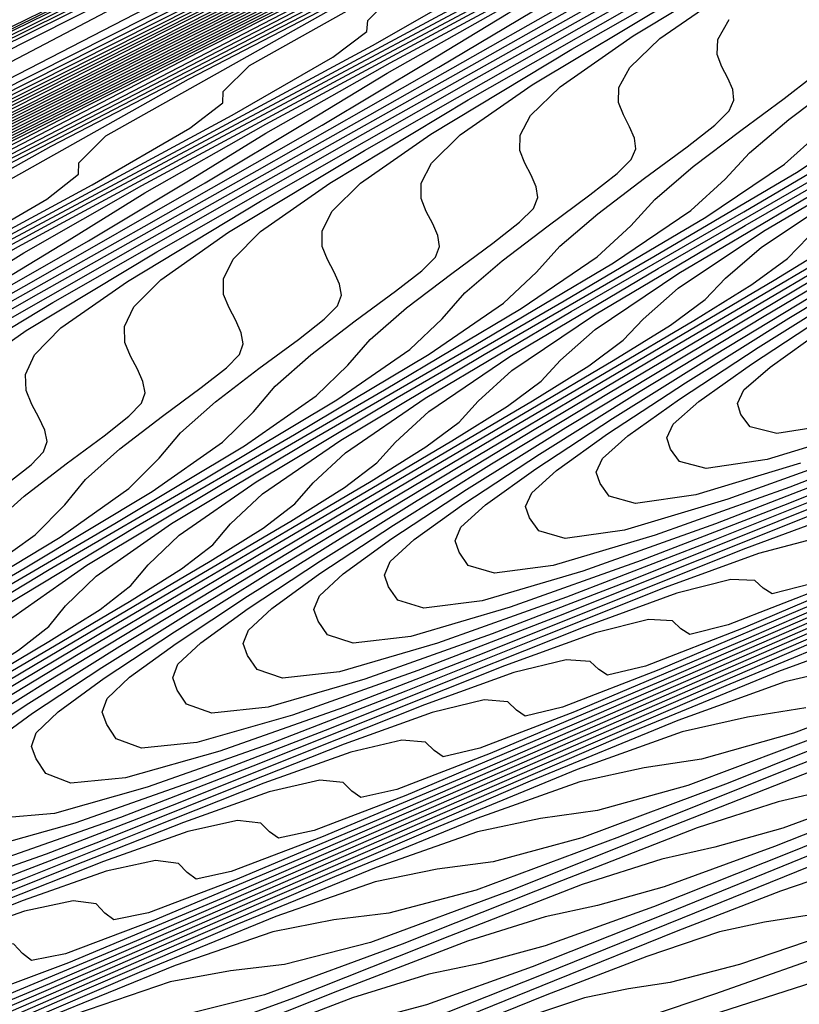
# Model space of a CAD drawing. Extents: x 3249832 to 3255657, y 13789405 to 13793316.
# Tile 211 of 256: x 3254669.86 to 3254676.67, y 13790556.53 to 13790565.13. Entities that reach past the tile are written whole.
import ezdxf

# ---------------------------------------------------------------- set-up
doc = ezdxf.new("R2010")
doc.units = 0
doc.header["$LTSCALE"] = 100
doc.header["$MEASUREMENT"] = 0
for name, color, linetype in [('GRATIO_CON', 10, 'CONTINUOUS'), ('GRATIO_ICON', 7, 'CONTINUOUS'), ('TARGETS_EAST', 7, 'CONTINUOUS')]:
    doc.layers.add(name, color=color, linetype=linetype)

# ---------------------------------------------------------------- blocks, each defined once
blk = doc.blocks.new('Gratio_032316_contours')
at = {"layer": 'GRATIO_CON', "color": 5, "linetype": 'Continuous', "flags": 128}
for points in [[(3254645.4599, 13790553.036), (3254663.069, 13790561.7623), (3254683.7862, 13790571.9554), (3254701.3959, 13790580.5965), (3254711.2365, 13790585.4241), (3254714.8618, 13790587.205), (3254715.3792, 13790587.4629), (3254715.3785, 13790587.4674), (3254715.3782, 13790587.4709), (3254715.379, 13790587.4719), (3254715.9133, 13790587.7279), (3254719.64, 13790589.5343), (3254729.7495, 13790594.4457), (3254747.8375, 13790603.2357), (3254769.1201, 13790613.5531), (3254787.2186, 13790622.2657)], [(3254649.9599, 13790555.2348), (3254666.4373, 13790563.4004), (3254685.823, 13790572.9383), (3254702.301, 13790581.0241), (3254711.5092, 13790585.5415), (3254714.9015, 13790587.208), (3254715.3856, 13790587.4496), (3254715.3848, 13790587.4542), (3254715.3844, 13790587.458), (3254715.3852, 13790587.4591), (3254715.9013, 13790587.7061), (3254719.4996, 13790589.4499), (3254729.2606, 13790594.1916), (3254746.7248, 13790602.6782), (3254767.2733, 13790612.6396), (3254784.7474, 13790621.0516)], [(3254645.8078, 13790553.0477), (3254654.4599, 13790557.4337), (3254669.8056, 13790565.0385), (3254687.8597, 13790573.9222), (3254703.2055, 13790581.4548), (3254711.7805, 13790585.6657), (3254714.9395, 13790587.2206), (3254715.3915, 13790587.4448), (3254715.8892, 13790587.6839), (3254719.3592, 13790589.3654), (3254728.7717, 13790593.9374), (3254745.612, 13790602.1206), (3254765.4264, 13790611.7261), (3254782.2763, 13790619.8376)], [(3254650.9146, 13790555.5543), (3254658.9599, 13790559.6325), (3254673.1739, 13790566.6765), (3254689.8966, 13790574.9051), (3254704.1107, 13790581.8824), (3254712.0533, 13790585.783), (3254714.9794, 13790587.2235), (3254715.3982, 13790587.4313), (3254715.8776, 13790587.6614), (3254719.2191, 13790589.2805), (3254728.2829, 13790593.683), (3254744.4993, 13790601.563), (3254763.5796, 13790610.8126), (3254779.8051, 13790618.6235)], [(3254649.0895, 13790554.2614), (3254654.3182, 13790556.9458), (3254657.5919, 13790558.6919), (3254661.1283, 13790560.5677), (3254667.9599, 13790564.0302), (3254679.9106, 13790569.9526), (3254693.9704, 13790576.8709), (3254705.921, 13790582.737), (3254712.5988, 13790586.0165), (3254715.0585, 13790587.2285), (3254715.4093, 13790587.4057), (3254715.4091, 13790587.4086), (3254715.4097, 13790587.4091), (3254715.4114, 13790587.4072), (3254715.8544, 13790587.617), (3254718.939, 13790589.1106), (3254727.3053, 13790593.1741), (3254742.2739, 13790600.4477), (3254759.8859, 13790608.9855), (3254774.8628, 13790616.1954)], [(3254652.9316, 13790556.1611), (3254659.0279, 13790559.2737), (3254662.7531, 13790561.2358), (3254666.2352, 13790563.0744), (3254672.4599, 13790566.2291), (3254683.2789, 13790571.5906), (3254696.0073, 13790577.8537), (3254706.8262, 13790583.1644), (3254712.8717, 13790586.1333), (3254715.0984, 13790587.2306), (3254715.416, 13790587.3911), (3254715.416, 13790587.3939), (3254715.4167, 13790587.3946), (3254715.4184, 13790587.393), (3254715.843, 13790587.5942), (3254718.799, 13790589.0255), (3254726.8166, 13790592.9197), (3254741.1612, 13790599.8901), (3254758.039, 13790608.072), (3254772.3917, 13790614.9813)], [(3254648.5889, 13790553.912), (3254656.7738, 13790558.0608), (3254663.7375, 13790561.6017), (3254667.9142, 13790563.7796), (3254671.342, 13790565.581), (3254676.9599, 13790568.4279), (3254686.6472, 13790573.2286), (3254698.0442, 13790578.8366), (3254707.7315, 13790583.5918), (3254713.1445, 13790586.2502), (3254715.1383, 13790587.2327), (3254715.4228, 13790587.3765), (3254715.4229, 13790587.3793), (3254715.4236, 13790587.3802), (3254715.4253, 13790587.3788), (3254715.8315, 13790587.5713), (3254718.659, 13790588.9404), (3254726.3278, 13790592.6653), (3254740.0485, 13790599.3324), (3254756.1922, 13790607.1585), (3254769.9205, 13790613.7673), (3254777.6832, 13790617.4194)], [(3254651.4104, 13790555.3035), (3254660.616, 13790559.9605), (3254668.4472, 13790563.9297), (3254673.0754, 13790566.3235), (3254676.4489, 13790568.0877), (3254681.4599, 13790570.6267), (3254690.0155, 13790574.8666), (3254700.0811, 13790579.8195), (3254708.6367, 13790584.0191), (3254713.4173, 13790586.367), (3254715.1783, 13790587.2348), (3254715.4296, 13790587.362), (3254715.4297, 13790587.3647), (3254715.4306, 13790587.3657), (3254715.4323, 13790587.3646), (3254715.8201, 13790587.5485), (3254718.5189, 13790588.8554), (3254725.8391, 13790592.4108), (3254738.9357, 13790598.7748), (3254754.3453, 13790606.2449), (3254767.4494, 13790612.5532), (3254774.8722, 13790616.0455)], [(3254647.5106, 13790553.2224), (3254657.0534, 13790558.0863), (3254668.3003, 13790563.7598), (3254677.8665, 13790568.5857), (3254683.3978, 13790571.4112), (3254686.6626, 13790573.101), (3254690.46, 13790575.0244), (3254696.7522, 13790578.1426), (3254704.1549, 13790581.7852), (3254710.4471, 13790584.8739), (3254713.963, 13790586.6006), (3254715.2582, 13790587.2389), (3254715.4431, 13790587.3328), (3254715.4435, 13790587.3354), (3254715.4445, 13790587.3367), (3254715.4462, 13790587.3361), (3254715.7971, 13790587.5028), (3254718.2389, 13790588.6852), (3254724.8615, 13790591.9019), (3254736.7103, 13790597.6595), (3254750.6516, 13790604.4179), (3254762.5071, 13790610.1251), (3254769.2501, 13790613.2977), (3254772.4608, 13790614.7267)], [(3254649.4643, 13790554.1811), (3254659.8749, 13790559.4778), (3254672.1424, 13790565.6595), (3254682.5761, 13790570.9137), (3254688.559, 13790573.955), (3254691.7695, 13790575.6077), (3254694.96, 13790577.2233)], [(3254651.4179, 13790555.1398), (3254662.6964, 13790560.8692), (3254675.9846, 13790567.5592), (3254687.2858, 13790573.2417), (3254693.7202, 13790576.4989)], [(3254646.6144, 13790552.5691), (3254653.3716, 13790556.0986), (3254665.5179, 13790562.2606), (3254679.8268, 13790569.4589), (3254691.9954, 13790575.5697), (3254698.8813, 13790579.0427)], [(3254649.5507, 13790554.0056), (3254657.2788, 13790558.016), (3254671.1608, 13790565.0435), (3254687.5111, 13790573.2582), (3254701.4147, 13790580.2257)], [(3254650.9017, 13790554.6653), (3254658.8371, 13790558.7771), (3254673.0892, 13790565.9887), (3254689.8746, 13790574.4203), (3254704.1484, 13790581.5711), (3254712.1263, 13790585.5666), (3254715.0665, 13790587.04), (3254715.4881, 13790587.251), (3254715.7284, 13790587.3657), (3254717.3988, 13790588.1749), (3254721.929, 13790590.3752), (3254730.0341, 13790594.3137), (3254739.5705, 13790598.9367), (3254747.6802, 13790602.8407), (3254752.3838, 13790605.0543), (3254755.2179, 13790606.3353), (3254758.5977, 13790607.8737), (3254764.2556, 13790610.5253), (3254771.1907, 13790613.8082)], [(3254652.1037, 13790555.2502), (3254659.8925, 13790559.2859), (3254673.8812, 13790566.3638), (3254690.3563, 13790574.639), (3254704.3657, 13790581.6567), (3254712.195, 13790585.5772), (3254715.0794, 13790587.0229), (3254715.4916, 13790587.2315), (3254715.4923, 13790587.2341), (3254715.4936, 13790587.2363), (3254715.4952, 13790587.2371), (3254715.717, 13790587.343), (3254717.2588, 13790588.0898), (3254721.4402, 13790590.1208), (3254728.9214, 13790593.7561), (3254737.7237, 13790598.0232), (3254745.2091, 13790601.6266), (3254749.5728, 13790603.6804), (3254752.344, 13790604.9367), (3254755.8855, 13790606.5574), (3254761.8691, 13790609.3671), (3254769.2041, 13790612.8413), (3254776.1088, 13790616.118)], [(3254650.5295, 13790554.2765), (3254653.3056, 13790555.8352), (3254660.9478, 13790559.7949), (3254674.6731, 13790566.7396), (3254690.838, 13790574.8591), (3254704.5835, 13790581.7451), (3254712.2651, 13790585.5926), (3254715.0949, 13790587.012), (3254715.4992, 13790587.2173), (3254715.4997, 13790587.2202), (3254715.5008, 13790587.2224), (3254715.5022, 13790587.2231), (3254715.7056, 13790587.3202), (3254717.1188, 13790588.0047), (3254720.9515, 13790589.8664), (3254727.8087, 13790593.1984), (3254735.8769, 13790597.1097), (3254742.7379, 13790600.4126), (3254746.7617, 13790602.3065), (3254749.4702, 13790603.5381), (3254753.1732, 13790605.2411), (3254759.4825, 13790608.2089), (3254767.2174, 13790611.8744), (3254774.4989, 13790615.3301)], [(3254653.0399, 13790555.5064), (3254655.7096, 13790557.0052), (3254663.0585, 13790560.8129), (3254676.257, 13790567.4911), (3254691.8012, 13790575.2992), (3254705.0188, 13790581.9215), (3254712.405, 13790585.6223), (3254715.1255, 13790586.9884), (3254715.5137, 13790587.187), (3254715.5139, 13790587.1907), (3254715.5149, 13790587.1935), (3254715.5162, 13790587.1948), (3254715.6827, 13790587.2745), (3254716.8387, 13790587.8346), (3254719.9739, 13790589.3575), (3254725.5832, 13790592.0832), (3254732.1832, 13790595.2826), (3254737.7956, 13790597.9844), (3254741.1396, 13790599.5586), (3254743.7225, 13790600.741), (3254747.7487, 13790602.6085), (3254754.7095, 13790605.8925), (3254763.2441, 13790609.9406), (3254771.2789, 13790613.7544)], [(3254652.4149, 13790554.6496), (3254653.3587, 13790555.1809), (3254653.8585, 13790555.5089), (3254654.0037, 13790555.6845), (3254653.9725, 13790555.8008), (3254654.2952, 13790556.1213), (3254656.9115, 13790557.5902), (3254664.1138, 13790561.322), (3254677.0489, 13790567.8669), (3254692.2829, 13790575.5193), (3254705.2366, 13790582.0098)], [(3254652.4183, 13790554.5925), (3254653.5945, 13790555.2348), (3254654.5826, 13790555.7885), (3254655.1076, 13790556.1285), (3254655.263, 13790556.3073), (3254655.2343, 13790556.4222), (3254655.5504, 13790556.7362), (3254658.1135, 13790558.1752), (3254665.1691, 13790561.831), (3254677.8408, 13790568.2426), (3254692.7645, 13790575.7394)], [(3254652.5047, 13790554.5678), (3254653.546, 13790555.1511), (3254654.774, 13790555.82), (3254655.8065, 13790556.3962), (3254656.3568, 13790556.748), (3254656.5224, 13790556.9301), (3254656.4962, 13790557.0437), (3254656.8057, 13790557.3511), (3254659.3155, 13790558.7603), (3254666.2244, 13790562.34), (3254678.6327, 13790568.6184), (3254693.2462, 13790575.9595)], [(3254652.2242, 13790554.0767), (3254653.1154, 13790554.6054), (3254653.6313, 13790554.9527), (3254654.0278, 13790555.2392), (3254654.6721, 13790555.6399), (3254655.8015, 13790556.2681), (3254657.1332, 13790556.9903), (3254658.2542, 13790557.6115), (3254658.8552, 13790557.9872), (3254659.041, 13790558.1758), (3254659.0198, 13790558.2866), (3254659.3161, 13790558.581), (3254661.7194, 13790559.9303), (3254668.335, 13790563.358), (3254680.2165, 13790569.3699), (3254694.2095, 13790576.3997)], [(3254652.0931, 13790553.9273), (3254653.2097, 13790554.5634), (3254654.1357, 13790555.1108), (3254654.6726, 13790555.4686), (3254655.0856, 13790555.7627), (3254655.7557, 13790556.176), (3254656.9292, 13790556.8266), (3254658.3127, 13790557.5755), (3254659.4781, 13790558.2191), (3254660.1044, 13790558.6067), (3254660.3003, 13790558.7986), (3254660.2816, 13790558.908), (3254660.5714, 13790559.1959), (3254662.9213, 13790560.5153), (3254669.3903, 13790563.8671), (3254681.0084, 13790569.7457), (3254694.6911, 13790576.6198)], [(3254653.037, 13790554.391), (3254654.1951, 13790555.0501), (3254655.156, 13790555.6162), (3254655.7139, 13790555.9845), (3254656.1434, 13790556.2863), (3254656.8394, 13790556.7121), (3254658.057, 13790557.3852), (3254659.4923, 13790558.1607), (3254660.7019, 13790558.8268), (3254661.3536, 13790559.2263), (3254661.5596, 13790559.4215), (3254661.5434, 13790559.5295), (3254661.8266, 13790559.8108), (3254664.1233, 13790561.1003), (3254670.4456, 13790564.3761), (3254681.8003, 13790570.1215), (3254695.1728, 13790576.8399)], [(3254652.9145, 13790554.2455), (3254653.9808, 13790554.8547), (3254655.1805, 13790555.5368), (3254656.1763, 13790556.1216), (3254656.7552, 13790556.5004), (3254657.2012, 13790556.8098), (3254657.9231, 13790557.2481), (3254659.1847, 13790557.9437), (3254660.6718, 13790558.7459), (3254661.9258, 13790559.4344), (3254662.6028, 13790559.8458), (3254662.8189, 13790560.0443), (3254662.8052, 13790560.1509), (3254663.0819, 13790560.4257), (3254665.3253, 13790561.6853), (3254671.5009, 13790564.8851), (3254682.5923, 13790570.4972), (3254695.6546, 13790577.0593)], [(3254665.5923, 13790561.6556), (3254667.7292, 13790562.8553), (3254673.6115, 13790565.9031), (3254684.1761, 13790571.2487), (3254696.618, 13790577.4994)], [(3254665.5974, 13790561.2573), (3254666.3503, 13790561.7045), (3254666.5968, 13790561.9128), (3254666.5906, 13790562.0152), (3254666.8476, 13790562.2705), (3254668.9312, 13790563.4403), (3254674.6669, 13790566.4122), (3254684.968, 13790571.6245), (3254697.0997, 13790577.7194)], [(3254665.3901, 13790561.0866), (3254666.8212, 13790561.865), (3254667.5995, 13790562.3241), (3254667.8561, 13790562.5357), (3254667.8524, 13790562.6367), (3254668.1028, 13790562.8854), (3254670.1331, 13790564.0253), (3254675.7222, 13790566.9212), (3254685.7599, 13790572.0002), (3254697.5813, 13790577.9395)], [(3254664.8234, 13790560.7363), (3254666.5696, 13790561.6718), (3254668.0451, 13790562.4726), (3254668.8487, 13790562.9436), (3254669.1154, 13790563.1585), (3254669.1143, 13790563.2581), (3254669.3581, 13790563.5003), (3254671.3351, 13790564.6103), (3254676.7775, 13790567.4302), (3254686.5518, 13790572.376), (3254698.063, 13790578.1595)], [(3254665.5089, 13790561.0006), (3254667.0789, 13790561.8533), (3254668.9287, 13790562.8422), (3254670.4928, 13790563.6879), (3254671.3471, 13790564.1828), (3254671.634, 13790564.4042), (3254671.6379, 13790564.501), (3254671.8685, 13790564.7302), (3254673.739, 13790565.7804), (3254678.8881, 13790568.4483), (3254688.1357, 13790573.1275), (3254699.0263, 13790578.5996)], [(3254676.7873, 13790556.7203), (3254675.8191, 13790556.4097), (3254674.6924, 13790556.0146), (3254673.7272, 13790555.6906), (3254673.148, 13790555.5467), (3254672.7993, 13790555.5038), (3254672.4306, 13790555.4359), (3254671.8419, 13790555.2437), (3254671.035, 13790554.9344), (3254670.0623, 13790554.5421), (3254668.9951, 13790554.1093), (3254667.9804, 13790553.7127), (3254667.1843, 13790553.4378), (3254666.6977, 13790553.3303), (3254666.3123, 13790553.2777), (3254665.7448, 13790553.1281)], [(3254665.6638, 13790560.9982), (3254666.5925, 13790561.5367), (3254668.2066, 13790562.4118), (3254670.1083, 13790563.4273), (3254671.7167, 13790564.2956), (3254672.5962, 13790564.8023), (3254672.8933, 13790565.027), (3254672.8997, 13790565.1225), (3254673.1238, 13790565.3451), (3254674.941, 13790566.3654), (3254679.9434, 13790568.9573), (3254688.9276, 13790573.5033), (3254699.508, 13790578.8196)], [(3254677.0861, 13790557.0276), (3254675.9291, 13790556.6196), (3254674.9381, 13790556.2846), (3254674.3447, 13790556.1332), (3254673.9886, 13790556.085), (3254673.6116, 13790556.0118), (3254673.0076, 13790555.8122), (3254672.1787, 13790555.4936), (3254671.179, 13790555.0903), (3254670.0822, 13790554.6454), (3254669.0397, 13790554.2371), (3254668.2224, 13790553.9525), (3254667.7239, 13790553.8383), (3254667.3297, 13790553.7799), (3254666.748, 13790553.6224), (3254665.7879, 13790553.2663)], [(3254666.1266, 13790561.1436), (3254666.7216, 13790561.5217), (3254667.6762, 13790562.0727), (3254669.3343, 13790562.9704), (3254671.2879, 13790564.0125), (3254672.9405, 13790564.9032), (3254673.8454, 13790565.4219), (3254674.1526, 13790565.6498), (3254674.1615, 13790565.7439), (3254674.379, 13790565.96), (3254676.143, 13790566.9504), (3254680.9987, 13790569.4663), (3254689.7195, 13790573.8791), (3254699.9897, 13790579.0397)], [(3254677.1657, 13790557.2247), (3254676.1491, 13790556.8786), (3254675.5415, 13790556.7197), (3254675.1779, 13790556.6662), (3254674.7926, 13790556.5876), (3254674.1733, 13790556.3808), (3254673.3223, 13790556.0529), (3254672.2957, 13790555.6385), (3254671.1693, 13790555.1815), (3254670.099, 13790554.7614), (3254669.2604, 13790554.4671), (3254668.7501, 13790554.3462), (3254668.3471, 13790554.282), (3254667.7513, 13790554.1167), (3254666.7662, 13790553.7488), (3254665.6102, 13790553.3023)], [(3254665.0349, 13790560.4038), (3254666.3795, 13790561.1759), (3254667.1679, 13790561.6595), (3254667.7794, 13790562.0453), (3254668.7599, 13790562.6088), (3254670.4621, 13790563.5289), (3254672.4674, 13790564.5977), (3254674.1644, 13790565.5109), (3254675.0946, 13790566.0414), (3254675.4119, 13790566.2727), (3254675.4233, 13790566.3654), (3254675.6343, 13790566.5749), (3254677.3449, 13790567.5354), (3254682.054, 13790569.9753), (3254690.5114, 13790574.2548), (3254700.4713, 13790579.2597)], [(3254676.7383, 13790557.3062), (3254676.3673, 13790557.2474), (3254675.9735, 13790557.1634), (3254675.3389, 13790556.9493), (3254674.466, 13790556.6121), (3254673.4124, 13790556.1868), (3254672.2564, 13790555.7176), (3254671.1582, 13790555.2858), (3254670.2985, 13790554.9817), (3254669.7763, 13790554.8541), (3254669.3645, 13790554.7841), (3254668.7546, 13790554.6109), (3254667.7446, 13790554.2313), (3254666.5591, 13790553.7713), (3254665.5297, 13790553.4148)], [(3254665.3073, 13790560.4193), (3254667.0057, 13790561.3772), (3254668.4201, 13790562.1867), (3254669.2504, 13790562.6913), (3254669.8951, 13790563.0924), (3254670.9272, 13790563.6809), (3254672.7176, 13790564.6459), (3254674.8265, 13790565.7681), (3254676.6121, 13790566.7262), (3254677.593, 13790567.2806), (3254677.9306, 13790567.5183), (3254677.9469, 13790567.6083), (3254678.1447, 13790567.8048), (3254679.7488, 13790568.7054), (3254684.1646, 13790570.9934), (3254692.0952, 13790575.0064), (3254701.4347, 13790579.6998)], [(3254676.7533, 13790557.7306), (3254675.6458, 13790557.2833), (3254674.4307, 13790556.7898), (3254673.2768, 13790556.3344), (3254672.3746, 13790556.011), (3254671.8286, 13790555.87), (3254671.3993, 13790555.7884), (3254670.7612, 13790555.5995), (3254669.7012, 13790555.1963), (3254668.4569, 13790554.7093), (3254667.3781, 13790554.3287), (3254666.7101, 13790554.1846), (3254666.2792, 13790554.1674), (3254665.8068, 13790554.1076)], [(3254666.2512, 13790560.883), (3254667.9912, 13790561.8639), (3254669.4404, 13790562.6922), (3254670.2917, 13790563.2072), (3254670.9529, 13790563.6159), (3254672.0109, 13790564.217), (3254673.8453, 13790565.2044), (3254676.0061, 13790566.3533), (3254677.836, 13790567.3338), (3254678.8422, 13790567.9001), (3254679.1899, 13790568.1412), (3254679.2087, 13790568.2297), (3254679.4, 13790568.4197), (3254680.9508, 13790569.2904), (3254685.2199, 13790571.5024), (3254692.8871, 13790575.3821)], [(3254676.7625, 13790557.8315), (3254675.5178, 13790557.3259), (3254674.3361, 13790556.8588), (3254673.4127, 13790556.5256), (3254672.8548, 13790556.378), (3254672.4167, 13790556.2905), (3254671.7644, 13790556.0938), (3254670.6795, 13790555.6788), (3254669.4057, 13790555.1783), (3254668.3023, 13790554.7857), (3254667.6208, 13790554.6334), (3254667.1827, 13790554.6102), (3254666.7015, 13790554.5442), (3254665.9482, 13790554.2997)], [(3254665.6137, 13790560.4446), (3254667.195, 13790561.3468), (3254668.9766, 13790562.3506), (3254670.4608, 13790563.1976), (3254671.333, 13790563.7231), (3254672.0107, 13790564.1395), (3254673.0946, 13790564.7531), (3254674.973, 13790565.763), (3254677.1856, 13790566.9384), (3254679.0598, 13790567.9414), (3254680.0914, 13790568.5197), (3254680.4492, 13790568.764), (3254680.4705, 13790568.8512), (3254680.6552, 13790569.0346), (3254682.1528, 13790569.8754), (3254686.2753, 13790572.0114), (3254693.679, 13790575.7579)], [(3254677.8792, 13790558.3797), (3254676.6049, 13790557.862), (3254675.3953, 13790557.3831), (3254674.4508, 13790557.0403), (3254673.881, 13790556.8859), (3254673.4341, 13790556.7927), (3254672.7677, 13790556.5881), (3254671.6579, 13790556.1613), (3254670.3546, 13790555.6473), (3254669.2265, 13790555.2427), (3254668.5315, 13790555.0821), (3254668.0861, 13790555.053), (3254667.5962, 13790554.9807), (3254666.8264, 13790554.7279), (3254665.7758, 13790554.3044)], [(3254665.4983, 13790560.2702), (3254666.5208, 13790560.8874), (3254668.1389, 13790561.8105), (3254669.962, 13790562.8373), (3254671.4811, 13790563.703), (3254672.3742, 13790564.239), (3254673.0685, 13790564.663), (3254674.1783, 13790565.2891), (3254676.1008, 13790566.3215), (3254678.3652, 13790567.5236), (3254680.2837, 13790568.5491), (3254681.3405, 13790569.1392), (3254681.7085, 13790569.3869), (3254681.7323, 13790569.4726), (3254681.9105, 13790569.6495), (3254683.3547, 13790570.4604), (3254687.3306, 13790572.5204), (3254694.471, 13790576.1337)], [(3254677.692, 13790558.3981), (3254676.4546, 13790557.9074), (3254675.4888, 13790557.5549), (3254674.9072, 13790557.3939), (3254674.4515, 13790557.2948), (3254673.771, 13790557.0824), (3254672.6362, 13790556.6438), (3254671.3035, 13790556.1163), (3254670.1507, 13790555.6997), (3254669.4422, 13790555.5309), (3254668.9896, 13790555.4957), (3254668.4909, 13790555.4173), (3254667.7047, 13790555.156), (3254666.6302, 13790554.7218), (3254665.3269, 13790554.1618)], [(3254666.0525, 13790559.1712), (3254666.3521, 13790559.3928), (3254666.5481, 13790559.5465), (3254666.6455, 13790559.6521), (3254666.6693, 13790559.7427), (3254666.6434, 13790559.8452), (3254666.5879, 13790559.9609), (3254666.5219, 13790560.0849), (3254666.4672, 13790560.2148), (3254666.4559, 13790560.3591), (3254666.5229, 13790560.5286), (3254666.7323, 13790560.7519), (3254667.2659, 13790561.1279), (3254668.3349, 13790561.773), (3254670.0266, 13790562.7379), (3254671.9329, 13790563.8107), (3254673.5217, 13790564.7139), (3254674.4568, 13790565.2708)], [(3254676.9596, 13790558.4098), (3254676.4863, 13790558.2991), (3254675.7776, 13790558.0709), (3254674.5929, 13790557.6088), (3254673.2013, 13790557.0543), (3254671.999, 13790556.6136), (3254671.2636, 13790556.4284), (3254670.7964, 13790556.3812), (3254670.2803, 13790556.2904), (3254669.4612, 13790556.0123), (3254668.3388, 13790555.5565), (3254666.9765, 13790554.9708), (3254665.4682, 13790554.3151)], [(3254666.132, 13790558.863), (3254666.291, 13790559.0764), (3254666.5593, 13790559.3254), (3254666.8949, 13790559.587), (3254667.201, 13790559.8134), (3254667.4013, 13790559.9703), (3254667.5012, 13790560.0776), (3254667.5266, 13790560.1685), (3254667.502, 13790560.2701), (3254667.4478, 13790560.3842), (3254667.383, 13790560.5061), (3254667.3295, 13790560.634), (3254667.3198, 13790560.777), (3254667.3896, 13790560.9469), (3254667.6043, 13790561.1733), (3254668.1498, 13790561.5568), (3254669.242, 13790562.2158), (3254670.9705, 13790563.2016), (3254672.9183, 13790564.2975), (3254674.542, 13790565.2193)], [(3254676.7808, 13790558.5652), (3254675.5712, 13790558.0913), (3254674.1501, 13790557.5233), (3254672.9232, 13790557.0706), (3254672.1742, 13790556.8771), (3254671.6999, 13790556.824), (3254671.175, 13790556.727), (3254670.3394, 13790556.4405), (3254669.1932, 13790555.9739), (3254667.8012, 13790555.3753), (3254666.2602, 13790554.7053)], [(3254666.1825, 13790558.6139), (3254666.7229, 13790559.0138), (3254666.9563, 13790559.2691), (3254667.1197, 13790559.4838), (3254667.3943, 13790559.7364), (3254667.7372, 13790560.0029), (3254668.0499, 13790560.234), (3254668.2545, 13790560.3941), (3254668.3569, 13790560.5031), (3254668.3838, 13790560.5943), (3254668.3607, 13790560.6951), (3254668.3078, 13790560.8075), (3254668.2442, 13790560.9273), (3254668.1917, 13790561.0532), (3254668.1838, 13790561.1949), (3254668.2563, 13790561.3652), (3254668.4762, 13790561.5946), (3254669.0336, 13790561.9856), (3254670.1491, 13790562.6586), (3254671.9144, 13790563.6654), (3254673.9038, 13790564.7842), (3254675.5624, 13790565.7247)], [(3254677.7841, 13790559.0595), (3254676.5495, 13790558.5738), (3254675.099, 13790557.9923), (3254673.8474, 13790557.5276), (3254673.0849, 13790557.3258), (3254672.6033, 13790557.2667), (3254672.0697, 13790557.1635), (3254671.2177, 13790556.8686), (3254670.0475, 13790556.3913), (3254668.626, 13790555.7798), (3254667.0521, 13790555.0955), (3254665.5539, 13790554.4503)], [(3254665.9831, 13790558.3989), (3254666.9884, 13790559.0132), (3254667.5411, 13790559.4183), (3254667.7806, 13790559.6752), (3254667.9485, 13790559.8913), (3254668.2293, 13790560.1473), (3254668.5796, 13790560.4187), (3254668.8988, 13790560.6545), (3254669.1077, 13790560.818), (3254669.2126, 13790560.9286), (3254669.2411, 13790561.0201), (3254669.2193, 13790561.1201), (3254669.1677, 13790561.2308), (3254669.1053, 13790561.3486), (3254669.054, 13790561.4724), (3254669.0477, 13790561.6128), (3254669.123, 13790561.7835), (3254669.3482, 13790562.016), (3254669.9174, 13790562.4145), (3254671.0562, 13790563.1014), (3254672.8583, 13790564.1291), (3254674.8892, 13790565.2709)], [(3254677.5279, 13790559.0563), (3254676.0479, 13790558.4613), (3254674.7716, 13790557.9846), (3254673.9956, 13790557.7746), (3254673.5068, 13790557.7095), (3254672.9644, 13790557.6001), (3254672.0959, 13790557.2968), (3254670.9019, 13790556.8086), (3254669.4508, 13790556.1843), (3254667.8441, 13790555.4857), (3254666.3147, 13790554.8267), (3254665.1283, 13790554.3344)], [(3254665.2755, 13790557.8124), (3254666.3155, 13790558.4499), (3254667.5527, 13790559.1759), (3254668.6003, 13790559.8117), (3254669.1776, 13790560.2272), (3254669.4292, 13790560.4875), (3254669.6059, 13790560.7062), (3254669.8993, 13790560.9692), (3254670.2642, 13790561.2504), (3254670.5965, 13790561.4957), (3254670.8141, 13790561.6656), (3254670.924, 13790561.7796), (3254670.9556, 13790561.8717), (3254670.9366, 13790561.97), (3254670.8876, 13790562.0775), (3254670.8275, 13790562.1911), (3254670.7786, 13790562.3107), (3254670.7755, 13790562.4487), (3254670.8564, 13790562.6201), (3254671.0921, 13790562.8587), (3254671.685, 13790563.2723), (3254672.8704, 13790563.987), (3254674.746, 13790565.0565), (3254676.86, 13790566.2443)], [(3254677.9457, 13790559.3993), (3254676.62, 13790558.8986), (3254675.817, 13790558.6721), (3254675.3137, 13790558.595), (3254674.7537, 13790558.4732), (3254673.8524, 13790558.1531), (3254672.6105, 13790557.6434), (3254671.1003, 13790556.9933), (3254669.428, 13790556.2661), (3254667.8363, 13790555.5795), (3254666.6017, 13790555.0654), (3254665.9181, 13790554.8173)], [(3254666.0143, 13790558.177), (3254667.0756, 13790558.8254), (3254668.3376, 13790559.5645), (3254669.4062, 13790560.211), (3254669.9958, 13790560.6317), (3254670.2535, 13790560.8936), (3254670.4346, 13790561.1136), (3254670.7342, 13790561.3801), (3254671.1066, 13790561.6663), (3254671.4454, 13790561.9162), (3254671.6673, 13790562.0894), (3254671.7797, 13790562.2051), (3254671.8129, 13790562.2975), (3254671.7953, 13790562.395), (3254671.7475, 13790562.5008), (3254671.6887, 13790562.6123), (3254671.6408, 13790562.7299), (3254671.6394, 13790562.8666), (3254671.7231, 13790563.0384), (3254671.964, 13790563.2801), (3254672.5688, 13790563.7011), (3254673.7775, 13790564.4298), (3254675.6899, 13790565.5202)], [(3254676.7277, 13790559.1208), (3254676.2171, 13790559.0378), (3254675.6484, 13790558.9098), (3254674.7307, 13790558.5813), (3254673.4649, 13790558.0607), (3254671.9251, 13790557.3978), (3254670.22, 13790556.6562), (3254668.5971, 13790555.9559), (3254667.3384, 13790555.4308), (3254666.6417, 13790555.1763), (3254666.3672, 13790555.1325), (3254666.2907, 13790555.2008), (3254666.2109, 13790555.289)], [(3254666.1676, 13790558.1146), (3254666.7532, 13790558.5416), (3254667.8356, 13790559.2008), (3254669.1224, 13790559.953), (3254670.2122, 13790560.6103), (3254670.8141, 13790561.0362), (3254671.0778, 13790561.2997), (3254671.2633, 13790561.5211), (3254671.5692, 13790561.7911), (3254671.9489, 13790562.0821), (3254672.2942, 13790562.3368), (3254672.5204, 13790562.5132), (3254672.6354, 13790562.6306), (3254672.6702, 13790562.7233), (3254672.6539, 13790562.8199), (3254672.6075, 13790562.9241), (3254672.5498, 13790563.0335), (3254672.5031, 13790563.1491), (3254672.5033, 13790563.2845), (3254672.5898, 13790563.4567), (3254672.836, 13790563.7014), (3254673.4526, 13790564.13), (3254674.6845, 13790564.8726), (3254676.6337, 13790565.984)], [(3254677.1205, 13790559.4805), (3254676.5431, 13790559.3464), (3254675.6089, 13790559.0094), (3254674.3192, 13790558.4781), (3254672.7498, 13790557.8023), (3254671.012, 13790557.0464), (3254669.3579, 13790556.3323), (3254668.0751, 13790555.7963), (3254667.3653, 13790555.5353), (3254667.0863, 13790555.4885), (3254667.0096, 13790555.5553), (3254666.9303, 13790555.6421), (3254666.7367, 13790555.6805), (3254666.3403, 13790555.609), (3254665.6835, 13790555.3866)], [(3254668.5956, 13790559.5763), (3254669.9072, 13790560.3416), (3254671.0181, 13790561.0096), (3254671.6323, 13790561.4407), (3254671.9021, 13790561.7058), (3254672.092, 13790561.9285), (3254672.4042, 13790562.202), (3254672.7912, 13790562.498), (3254673.1431, 13790562.7574), (3254673.3736, 13790562.937), (3254673.4911, 13790563.0561), (3254673.5275, 13790563.1492), (3254673.5126, 13790563.2449), (3254673.4674, 13790563.3474), (3254673.4109, 13790563.4548), (3254673.3654, 13790563.5683), (3254673.3672, 13790563.7024), (3254673.4565, 13790563.875), (3254673.708, 13790564.1228), (3254674.3365, 13790564.5589), (3254675.5916, 13790565.3154)], [(3254677.4378, 13790559.7829), (3254676.4872, 13790559.4376), (3254675.1736, 13790558.8955), (3254673.5746, 13790558.2068), (3254671.8039, 13790557.4366), (3254670.1186, 13790556.7087), (3254668.8118, 13790556.1618), (3254668.089, 13790555.8944), (3254667.8053, 13790555.8444), (3254667.7285, 13790555.9098), (3254667.6498, 13790555.9951), (3254667.4548, 13790556.0313), (3254667.0527, 13790555.9561), (3254666.3845, 13790555.7282), (3254665.5185, 13790555.3899)], [(3254668.9697, 13790559.6353), (3254670.1157, 13790560.3272), (3254671.4768, 13790561.1187), (3254672.63, 13790561.8082), (3254673.2688, 13790562.2497), (3254673.5507, 13790562.518), (3254673.7494, 13790562.7434), (3254674.0742, 13790563.0239), (3254674.4759, 13790563.3296), (3254674.8409, 13790563.5985), (3254675.08, 13790563.7847), (3254675.2025, 13790563.9071), (3254675.242, 13790564.0008), (3254675.2299, 13790564.0948), (3254675.1873, 13790564.1941), (3254675.1332, 13790564.2973), (3254675.0899, 13790564.4067), (3254675.095, 13790564.5383), (3254675.1898, 13790564.7116), (3254675.4519, 13790564.9655), (3254676.1041, 13790565.4166)], [(3254676.8822, 13790559.7302), (3254675.2242, 13790559.0158), (3254673.3878, 13790558.217), (3254671.6402, 13790557.4615), (3254670.2852, 13790556.8927), (3254669.5362, 13790556.6124), (3254669.2434, 13790556.5563), (3254669.1663, 13790556.6188), (3254669.0886, 13790556.7012), (3254668.8908, 13790556.7329), (3254668.4775, 13790556.6504), (3254667.7866, 13790556.4115), (3254666.8892, 13790556.0597), (3254665.8898, 13790555.6598)], [(3254669.7085, 13790559.9999), (3254670.8757, 13790560.7027), (3254672.2616, 13790561.5072), (3254673.436, 13790562.2075), (3254674.087, 13790562.6542), (3254674.375, 13790562.9242), (3254674.5781, 13790563.1508), (3254674.9092, 13790563.4349), (3254675.3182, 13790563.7455), (3254675.6897, 13790564.0191), (3254675.9332, 13790564.2085), (3254676.0582, 13790564.3326), (3254676.0993, 13790564.4266), (3254676.0885, 13790564.5198), (3254676.0473, 13790564.6174), (3254675.9943, 13790564.7185), (3254675.9522, 13790564.8259), (3254675.959, 13790564.9562), (3254676.0565, 13790565.1299)], [(3254677.7366, 13790560.1476), (3254676.0489, 13790559.4203), (3254674.1798, 13790558.6072), (3254672.401, 13790557.8379), (3254671.022, 13790557.2582), (3254670.2599, 13790556.9714), (3254669.9625, 13790556.9123), (3254669.8852, 13790556.9733), (3254669.8081, 13790557.0542), (3254669.6088, 13790557.0837), (3254669.1899, 13790556.9975), (3254668.4876, 13790556.7531), (3254667.5745, 13790556.3945), (3254666.5573, 13790555.9874), (3254665.542, 13790555.5964)], [(3254665.539, 13790557.1134), (3254666.3865, 13790557.6256), (3254667.2763, 13790558.1541), (3254668.0834, 13790558.6291), (3254668.7061, 13790558.9969), (3254669.1379, 13790559.269), (3254669.3961, 13790559.4734), (3254669.5403, 13790559.6529), (3254669.8001, 13790559.9105), (3254670.4474, 13790560.3645), (3254671.6358, 13790561.0782), (3254673.0464, 13790561.8958), (3254674.2419, 13790562.6068), (3254674.9053, 13790563.0587), (3254675.1993, 13790563.3303), (3254675.4068, 13790563.5583), (3254675.7442, 13790563.8458), (3254676.1606, 13790564.1613), (3254676.5386, 13790564.4396), (3254676.7864, 13790564.6323)], [(3254676.8737, 13790559.8248), (3254674.9718, 13790558.9973), (3254673.1618, 13790558.2143), (3254671.7587, 13790557.6237), (3254670.9835, 13790557.3305), (3254670.6815, 13790557.2683), (3254670.6041, 13790557.3278), (3254670.5275, 13790557.4073), (3254670.3269, 13790557.4345), (3254669.9023, 13790557.3446), (3254669.1886, 13790557.0947), (3254668.2599, 13790556.7294), (3254667.2248, 13790556.3151), (3254666.1917, 13790555.9171)], [(3254666.1885, 13790557.4316), (3254667.0505, 13790557.9526), (3254667.9558, 13790558.4902), (3254668.7768, 13790558.9734), (3254669.4102, 13790559.3475), (3254669.8497, 13790559.6238), (3254670.113, 13790559.8304), (3254670.2609, 13790560.0105), (3254670.5266, 13790560.2697), (3254671.1862, 13790560.7291), (3254672.3958, 13790561.4536), (3254673.8312, 13790562.2843), (3254675.0479, 13790563.0061), (3254675.7235, 13790563.4632), (3254676.0236, 13790563.7364), (3254676.2356, 13790563.9657), (3254676.5792, 13790564.2568), (3254677.0029, 13790564.5772), (3254677.3875, 13790564.8602), (3254677.6396, 13790565.0561), (3254677.7695, 13790565.1836)], [(3254677.6985, 13790560.2293), (3254675.7637, 13790559.3875), (3254673.9226, 13790558.5907), (3254672.4954, 13790557.9891), (3254671.7071, 13790557.6895), (3254671.4006, 13790557.6242), (3254671.3231, 13790557.6823), (3254671.2469, 13790557.7603), (3254671.0449, 13790557.7852), (3254670.6147, 13790557.6917), (3254669.8897, 13790557.4363), (3254668.9452, 13790557.0643), (3254667.8923, 13790556.6427), (3254666.8414, 13790556.2378), (3254665.9016, 13790555.9114)], [(3254666.2014, 13790557.2435), (3254666.7519, 13790557.6083), (3254667.4874, 13790558.0678), (3254668.3787, 13790558.6065), (3254669.3147, 13790559.1624), (3254670.1635, 13790559.662), (3254670.8186, 13790560.0487), (3254671.2735, 13790560.3334), (3254671.547, 13790560.5443), (3254671.7022, 13790560.7257), (3254671.9796, 13790560.9881), (3254672.6639, 13790561.4583), (3254673.9159, 13790562.2046), (3254675.4008, 13790563.0614), (3254676.6598, 13790563.8047), (3254677.36, 13790564.2722), (3254677.6721, 13790564.5486), (3254677.893, 13790564.7806), (3254678.2491, 13790565.0787), (3254678.6876, 13790565.4089)], [(3254677.3477, 13790560.1679), (3254675.4441, 13790559.3435), (3254673.9688, 13790558.7201), (3254673.1544, 13790558.4075), (3254672.8387, 13790558.3362), (3254672.7609, 13790558.3913), (3254672.6858, 13790558.4664), (3254672.4809, 13790558.4868), (3254672.0395, 13790558.3859), (3254671.2917, 13790558.1196), (3254670.3159, 13790557.7341), (3254669.2273, 13790557.2981), (3254668.1408, 13790556.8791), (3254667.1697, 13790556.5402), (3254666.4268, 13790556.3431), (3254666.4268, 13790556.3431), (3254665.9879, 13790556.3254)], [(3254669.0428, 13790558.9335), (3254669.9941, 13790559.4986), (3254670.8569, 13790560.0063), (3254671.5227, 13790560.3993), (3254671.9853, 13790560.6882), (3254672.2639, 13790560.9012), (3254672.4228, 13790561.0833), (3254672.7061, 13790561.3473), (3254673.4027, 13790561.8229), (3254674.6759, 13790562.58), (3254676.1856, 13790563.4499), (3254677.4657, 13790564.204)], [(3254678.1396, 13790560.5581), (3254676.2049, 13790559.7199), (3254674.7055, 13790559.0855), (3254673.878, 13790558.7665), (3254673.5577, 13790558.6921), (3254673.4798, 13790558.7458), (3254673.4052, 13790558.8195), (3254673.1989, 13790558.8376), (3254672.7519, 13790558.733), (3254671.9927, 13790558.4612), (3254671.0012, 13790558.069), (3254669.8948, 13790557.6257), (3254668.7905, 13790557.1998)], [(3254669.7068, 13790559.2605), (3254670.6735, 13790559.8347), (3254671.5503, 13790560.3507), (3254672.2269, 13790560.7498), (3254672.6972, 13790561.043), (3254672.9809, 13790561.2582), (3254673.1435, 13790561.4409), (3254673.4326, 13790561.7065), (3254674.1415, 13790562.1874), (3254675.436, 13790562.9555), (3254676.9704, 13790563.8385)], [(3254676.9657, 13790560.0963), (3254675.4422, 13790559.451), (3254674.6016, 13790559.1256), (3254674.2768, 13790559.0481), (3254674.1987, 13790559.1003), (3254674.1247, 13790559.1725), (3254673.917, 13790559.1884), (3254673.4643, 13790559.0801), (3254672.6938, 13790558.8028), (3254671.6865, 13790558.4038), (3254670.5622, 13790557.9534), (3254669.4402, 13790557.5205)], [(3254669.4357, 13790559.0222), (3254670.3709, 13790559.5875), (3254671.353, 13790560.1708), (3254672.2437, 13790560.695), (3254672.9311, 13790561.1004), (3254673.409, 13790561.3978), (3254673.6979, 13790561.6151), (3254673.8641, 13790561.7985), (3254674.1591, 13790562.0657), (3254674.8804, 13790562.552), (3254676.196, 13790563.331), (3254677.7552, 13790564.227)], [(3254677.7265, 13790560.4727), (3254676.1789, 13790559.8165), (3254675.3252, 13790559.4846), (3254674.9958, 13790559.404), (3254674.9176, 13790559.4548), (3254674.8441, 13790559.5256), (3254674.635, 13790559.5392), (3254674.1767, 13790559.4272), (3254673.3948, 13790559.1445), (3254672.3719, 13790558.7387), (3254671.2297, 13790558.2811), (3254670.0899, 13790557.8412), (3254669.0718, 13790557.4833)], [(3254669.3421, 13790558.7678), (3254669.9386, 13790559.1615), (3254670.7346, 13790559.6585), (3254671.699, 13790560.2414), (3254672.7119, 13790560.843), (3254673.6304, 13790561.3836), (3254674.3394, 13790561.8016), (3254674.8328, 13790562.1073), (3254675.1318, 13790562.329), (3254675.3054, 13790562.5138), (3254675.6121, 13790562.784), (3254676.3581, 13790563.2812), (3254677.7161, 13790564.0819)], [(3254676.7725, 13790560.2026), (3254676.4339, 13790560.116), (3254676.3554, 13790560.1638), (3254676.2829, 13790560.2316), (3254676.071, 13790560.2407), (3254675.6015, 13790560.1214), (3254674.7968, 13790559.8277), (3254673.7425, 13790559.4085), (3254672.5647, 13790558.9364), (3254671.3893, 13790558.4825), (3254670.3399, 13790558.1121), (3254669.5399, 13790557.8889)], [(3254669.5752, 13790558.7838), (3254669.9702, 13790559.0727), (3254670.576, 13790559.4721), (3254671.384, 13790559.9767), (3254672.3631, 13790560.5684), (3254673.3913, 13790561.1791), (3254674.3238, 13790561.7279), (3254675.0435, 13790562.1522), (3254675.5446, 13790562.4621), (3254675.8488, 13790562.686), (3254676.026, 13790562.8714), (3254676.3386, 13790563.1432), (3254677.0969, 13790563.6458)], [(3254676.7891, 13790560.5915), (3254676.3139, 13790560.4685), (3254675.4979, 13790560.1693), (3254674.4278, 13790559.7434), (3254673.2322, 13790559.264), (3254672.0389, 13790558.8032), (3254670.9739, 13790558.4265), (3254670.1625, 13790558.1981), (3254670.1625, 13790558.1981), (3254669.689, 13790558.1572)], [(3254677.0263, 13790560.8156), (3254676.1989, 13790560.5109), (3254675.1132, 13790560.0783), (3254673.8997, 13790559.5917), (3254672.6886, 13790559.1239), (3254671.6079, 13790558.7409), (3254670.7852, 13790558.5072), (3254670.7852, 13790558.5072), (3254670.3058, 13790558.4625), (3254670.087, 13790558.5463), (3254670.0037, 13790558.6733), (3254669.9636, 13790558.7813), (3254670.0045, 13790558.9007), (3254670.197, 13790559.0849), (3254670.5984, 13790559.3775), (3254671.2133, 13790559.7827), (3254672.0334, 13790560.2948), (3254673.0272, 13790560.8954), (3254674.0707, 13790561.5152), (3254675.0172, 13790562.0722), (3254675.7477, 13790562.5028), (3254676.2565, 13790562.8169), (3254676.5658, 13790563.0429), (3254676.7466, 13790563.229)], [(3254676.8999, 13790560.8526), (3254675.7985, 13790560.4131), (3254674.5672, 13790559.9194), (3254673.3383, 13790559.4445), (3254672.242, 13790559.0552), (3254671.4078, 13790558.8164), (3254671.4078, 13790558.8164), (3254670.9226, 13790558.7678), (3254670.7022, 13790558.8489), (3254670.6194, 13790558.974), (3254670.5801, 13790559.0809), (3254670.6228, 13790559.2002), (3254670.8189, 13790559.386), (3254671.2265, 13790559.6824), (3254671.8507, 13790560.0933), (3254672.6829, 13790560.6129), (3254673.6913, 13790561.2224), (3254674.7502, 13790561.8513), (3254675.7105, 13790562.4165), (3254676.4519, 13790562.8534), (3254676.9683, 13790563.1717)], [(3254677.1692, 13790561.0829), (3254675.9022, 13790560.5747), (3254674.6377, 13790560.0859), (3254673.51, 13790559.684), (3254672.653, 13790559.4347), (3254672.653, 13790559.4347), (3254672.1563, 13790559.3783), (3254671.9327, 13790559.454), (3254671.8508, 13790559.5754), (3254671.8132, 13790559.68), (3254671.8593, 13790559.7992), (3254672.0625, 13790559.9882), (3254672.4828, 13790560.2921), (3254673.1254, 13790560.7146), (3254673.9818, 13790561.2492), (3254675.0194, 13790561.8763), (3254676.1091, 13790562.5235), (3254677.0973, 13790563.1052)], [(3254677.8545, 13790561.4178), (3254676.5697, 13790560.9024), (3254675.2874, 13790560.4066), (3254674.1441, 13790559.9984), (3254673.2756, 13790559.7438), (3254673.2756, 13790559.7438), (3254672.7732, 13790559.6836), (3254672.548, 13790559.7566), (3254672.4665, 13790559.8762), (3254672.4297, 13790559.9795), (3254672.4775, 13790560.0986), (3254672.6843, 13790560.2894), (3254673.1109, 13790560.597), (3254673.7627, 13790561.0252), (3254674.6312, 13790561.5674), (3254675.6835, 13790562.2033), (3254676.7885, 13790562.8596)], [(3254677.2372, 13790561.23), (3254675.9371, 13790560.7272), (3254674.7781, 13790560.3128), (3254673.8983, 13790560.053), (3254673.8983, 13790560.053), (3254673.39, 13790559.9889), (3254673.1633, 13790560.0592), (3254673.0822, 13790560.1769), (3254673.0462, 13790560.279), (3254673.0957, 13790560.3981), (3254673.3062, 13790560.5905), (3254673.7391, 13790560.9018), (3254674.4, 13790561.3358), (3254675.2806, 13790561.8855), (3254676.3476, 13790562.5303), (3254677.4679, 13790563.1958)], [(3254677.9047, 13790561.5577), (3254676.5868, 13790561.0479), (3254675.4121, 13790560.6271), (3254674.5209, 13790560.3622), (3254674.5209, 13790560.3622), (3254674.0069, 13790560.2942), (3254673.7785, 13790560.3617), (3254673.6979, 13790560.4776), (3254673.6628, 13790560.5786), (3254673.714, 13790560.6976), (3254673.928, 13790560.8916), (3254674.3672, 13790561.2067), (3254675.0374, 13790561.6465), (3254675.9301, 13790562.2036), (3254677.0116, 13790562.8573)], [(3254676.6802, 13790561.2559), (3254675.7661, 13790560.9805), (3254675.7661, 13790560.9805), (3254675.2406, 13790560.9048), (3254675.0091, 13790560.9669), (3254674.9293, 13790561.079), (3254674.8959, 13790561.1777), (3254674.9505, 13790561.2966), (3254675.1717, 13790561.4938), (3254675.6235, 13790561.8164), (3254676.3121, 13790562.2677), (3254677.229, 13790562.8399)], [(3254677.3142, 13790561.5703), (3254676.3888, 13790561.2896), (3254676.3888, 13790561.2896), (3254675.8574, 13790561.2101), (3254675.6243, 13790561.2695), (3254675.545, 13790561.3797), (3254675.5124, 13790561.4772), (3254675.5687, 13790561.596), (3254675.7935, 13790561.7949), (3254676.2516, 13790562.1213), (3254676.9494, 13790562.5784)], [(3254677.0114, 13790561.5988), (3254676.4743, 13790561.5154), (3254676.2396, 13790561.5721), (3254676.1607, 13790561.6804), (3254676.1289, 13790561.7767), (3254676.1869, 13790561.8955), (3254676.4153, 13790562.096), (3254676.8798, 13790562.4262)]]:
    blk.add_lwpolyline(points, dxfattribs=at)
at = {"layer": 'GRATIO_ICON', "color": 7, "linetype": 'Continuous', "flags": 128}
for points in [[(3254652.4307, 13790556.1481), (3254656.0215, 13790558.061), (3254663.4599, 13790561.8314), (3254676.5423, 13790568.3146), (3254691.9335, 13790575.888), (3254705.0159, 13790582.3099), (3254712.3263, 13790585.9001), (3254715.0195, 13790587.2261), (3254715.4051, 13790587.4175), (3254715.8661, 13790587.6387), (3254719.079, 13790589.1955), (3254727.7941, 13790593.4286), (3254743.3866, 13790601.0054), (3254761.7327, 13790609.8991), (3254777.334, 13790617.4094)], [(3254645.557, 13790552.2637), (3254654.2319, 13790556.6949), (3254664.4581, 13790561.8601), (3254673.1568, 13790566.2577), (3254678.2366, 13790568.8673), (3254681.5558, 13790570.5944), (3254685.96, 13790572.8256), (3254693.3838, 13790576.5046), (3254702.118, 13790580.8023), (3254709.5419, 13790584.4465), (3254713.6902, 13790586.4838), (3254715.2182, 13790587.2369), (3254715.4363, 13790587.3474), (3254715.4366, 13790587.35), (3254715.4375, 13790587.3512), (3254715.4393, 13790587.3504), (3254715.8086, 13790587.5256), (3254718.3789, 13790588.7703), (3254725.3503, 13790592.1564), (3254737.823, 13790598.2172), (3254752.4985, 13790605.3314), (3254764.9782, 13790611.3391), (3254772.0611, 13790614.6716)], [(3254648.0825, 13790553.2873), (3254655.3252, 13790557.0573), (3254668.3394, 13790563.652), (3254683.6689, 13790571.3585), (3254696.7051, 13790577.8977)], [(3254651.7847, 13790554.8915), (3254654.5076, 13790556.4202), (3254662.0031, 13790560.3039), (3254675.4651, 13790567.1153), (3254691.3196, 13790575.0792), (3254704.8011, 13790581.8331), (3254712.335, 13790585.6071), (3254715.1101, 13790586.9997), (3254715.5062, 13790587.2016), (3254715.5066, 13790587.205), (3254715.5077, 13790587.2076), (3254715.5092, 13790587.2088), (3254715.6941, 13790587.2973), (3254716.9787, 13790587.9197), (3254720.4627, 13790589.6119), (3254726.696, 13790592.6408), (3254734.03, 13790596.1961), (3254740.2668, 13790599.1985), (3254743.9507, 13790600.9325), (3254746.5964, 13790602.1395), (3254750.4609, 13790603.9248), (3254757.096, 13790607.0507), (3254765.2308, 13790610.9075), (3254772.8889, 13790614.5422)], [(3254652.97, 13790554.7157), (3254653.5884, 13790555.1039), (3254654.6737, 13790555.7096), (3254655.9536, 13790556.4051), (3254657.0303, 13790557.0038), (3254657.606, 13790557.3676), (3254657.7817, 13790557.553), (3254657.758, 13790557.6651), (3254658.0609, 13790557.9661), (3254660.5174, 13790559.3453), (3254667.2797, 13790562.849), (3254679.4246, 13790568.9942), (3254693.7278, 13790576.1796)], [(3254652.7811, 13790554.0102), (3254653.1249, 13790554.266), (3254653.8216, 13790554.6883), (3254654.9247, 13790555.3184), (3254656.166, 13790556.0235), (3254657.1966, 13790556.6271), (3254657.7964, 13790557.0163), (3254658.2591, 13790557.3334), (3254659.0068, 13790557.7842), (3254660.3124, 13790558.5022), (3254661.8514, 13790559.3311), (3254663.1496, 13790560.0421), (3254663.8519, 13790560.4654), (3254664.0782, 13790560.6672), (3254664.067, 13790560.7724), (3254664.3371, 13790561.0407), (3254666.5272, 13790562.2703), (3254672.5562, 13790565.3941), (3254683.3842, 13790570.8729), (3254696.1363, 13790577.2794)], [(3254665.9511, 13790561.2948), (3254667.7492, 13790562.257), (3254669.2689, 13790563.0803), (3254670.0979, 13790563.5632), (3254670.3747, 13790563.7813), (3254670.3761, 13790563.8796), (3254670.6133, 13790564.1153), (3254672.5371, 13790565.1953), (3254677.8328, 13790567.9392), (3254687.3437, 13790572.7518), (3254698.5447, 13790578.3795)], [(3254666.0203, 13790560.8905), (3254667.3998, 13790561.6813), (3254668.2091, 13790562.1754), (3254668.8372, 13790562.5688), (3254669.8436, 13790563.1449), (3254671.5898, 13790564.0874), (3254673.647, 13790565.1829), (3254675.3883, 13790566.1185), (3254676.3438, 13790566.661), (3254676.6712, 13790566.8955), (3254676.6851, 13790566.9868), (3254676.8895, 13790567.1899), (3254678.5469, 13790568.1204), (3254683.1093, 13790570.4843), (3254691.3033, 13790574.6306), (3254700.953, 13790579.4797)], [(3254677.1545, 13790557.7393), (3254676.5046, 13790557.5179), (3254675.6096, 13790557.1713), (3254674.5291, 13790556.735), (3254673.3436, 13790556.2537), (3254672.2175, 13790555.8101), (3254671.3366, 13790555.4964), (3254670.8025, 13790555.3621), (3254670.3819, 13790555.2863), (3254669.7579, 13790555.1052), (3254668.7229, 13790554.7138), (3254667.508, 13790554.2403), (3254666.4539, 13790553.8717), (3254665.7995, 13790553.7359)], [(3254665.8604, 13790560.3305), (3254666.3821, 13790560.699), (3254667.4279, 13790561.3302), (3254669.0828, 13790562.2742), (3254670.9475, 13790563.324), (3254672.5014, 13790564.2084), (3254673.4155, 13790564.7549), (3254674.1263, 13790565.1866), (3254675.262, 13790565.8252), (3254677.2285, 13790566.88), (3254679.5448, 13790568.1088), (3254681.5076, 13790569.1567), (3254682.5897, 13790569.7588), (3254682.9678, 13790570.0097), (3254682.9942, 13790570.094), (3254683.1657, 13790570.2645), (3254684.5567, 13790571.0454), (3254688.3859, 13790573.0294), (3254695.2629, 13790576.5094)], [(3254677.5139, 13790558.4318), (3254676.5269, 13790558.0695), (3254675.9334, 13790557.9018), (3254675.4689, 13790557.7969), (3254674.7743, 13790557.5766), (3254673.6145, 13790557.1263), (3254672.2524, 13790556.5853), (3254671.0748, 13790556.1567), (3254670.3529, 13790555.9796), (3254669.893, 13790555.9385), (3254669.3856, 13790555.8539), (3254668.5829, 13790555.5842), (3254667.4845, 13790555.1392), (3254666.1517, 13790554.5663)], [(3254665.5555, 13790558.0744), (3254666.7679, 13790558.7874), (3254667.7943, 13790559.4125), (3254668.3594, 13790559.8228), (3254668.6049, 13790560.0813), (3254668.7772, 13790560.2987), (3254669.0643, 13790560.5583), (3254669.4219, 13790560.8346), (3254669.7476, 13790561.0751), (3254669.9609, 13790561.2418), (3254670.0683, 13790561.3541), (3254670.0984, 13790561.4459), (3254670.078, 13790561.545), (3254670.0277, 13790561.6542), (3254669.9664, 13790561.7698), (3254669.9163, 13790561.8916), (3254669.9116, 13790562.0307), (3254669.9897, 13790562.2018), (3254670.2201, 13790562.4373), (3254670.8012, 13790562.8434), (3254671.9633, 13790563.5442), (3254673.8021, 13790564.5928), (3254675.8746, 13790565.7576)], [(3254676.9968, 13790558.9303), (3254675.6958, 13790558.4416), (3254674.9063, 13790558.2233), (3254674.4102, 13790558.1523), (3254673.859, 13790558.0367), (3254672.9742, 13790557.7249), (3254671.7562, 13790557.226), (3254670.2755, 13790556.5888), (3254668.6361, 13790555.8759), (3254667.0755, 13790555.2031), (3254665.865, 13790554.6999)], [(3254669.3557, 13790559.9518), (3254670.692, 13790560.7301), (3254671.8241, 13790561.4089), (3254672.4505, 13790561.8452), (3254672.7264, 13790562.1119), (3254672.9207, 13790562.336), (3254673.2392, 13790562.613), (3254673.6336, 13790562.9138), (3254673.992, 13790563.1779), (3254674.2268, 13790563.3609), (3254674.3468, 13790563.4816), (3254674.3847, 13790563.575), (3254674.3712, 13790563.6699), (3254674.3274, 13790563.7707), (3254674.272, 13790563.876), (3254674.2276, 13790563.9875), (3254674.2311, 13790564.1204), (3254674.3231, 13790564.2933), (3254674.5799, 13790564.5441), (3254675.2203, 13790564.9877), (3254676.4987, 13790565.7582)], [(3254677.3654, 13790559.8657), (3254676.0279, 13790559.3128), (3254674.3994, 13790558.6113), (3254672.5959, 13790557.8268), (3254670.8794, 13790557.0851), (3254669.5485, 13790556.5273), (3254668.8126, 13790556.2534), (3254668.5244, 13790556.2004), (3254668.4474, 13790556.2643), (3254668.3692, 13790556.3482), (3254668.1728, 13790556.3821), (3254667.7651, 13790556.3032), (3254667.0856, 13790556.0698), (3254666.2039, 13790555.7248)], [(3254666.1146, 13790557.2977), (3254666.8379, 13790557.7497), (3254667.7146, 13790558.2795), (3254668.6352, 13790558.8263), (3254669.4701, 13790559.3177), (3254670.1144, 13790559.6981), (3254670.5616, 13790559.9786), (3254670.83, 13790560.1873), (3254670.9816, 13790560.3681), (3254671.2531, 13790560.6289), (3254671.925, 13790561.0937), (3254673.1558, 13790561.8291), (3254674.616, 13790562.6728), (3254675.8538, 13790563.4054), (3254676.5417, 13790563.8677), (3254676.8479, 13790564.1425), (3254677.0643, 13790564.3732), (3254677.4142, 13790564.6677), (3254677.8452, 13790564.993), (3254678.2364, 13790565.2808)], [(3254678.5232, 13790560.6338), (3254676.5557, 13790559.7777), (3254674.6833, 13790558.9671), (3254673.2321, 13790558.3546), (3254672.4307, 13790558.0485), (3254672.1196, 13790557.9802), (3254672.042, 13790558.0368), (3254671.9664, 13790558.1134), (3254671.7629, 13790558.136), (3254671.3271, 13790558.0388), (3254670.5907, 13790557.778), (3254669.6305, 13790557.3992), (3254668.5598, 13790556.9704), (3254667.4911, 13790556.5585), (3254666.5357, 13790556.2258), (3254665.8042, 13790556.0339)], [(3254669.3013, 13790558.8508), (3254670.0851, 13790559.3404), (3254671.035, 13790559.9145), (3254672.0324, 13790560.5069), (3254672.937, 13790561.0393), (3254673.6352, 13790561.451), (3254674.1209, 13790561.7526), (3254674.4149, 13790561.9721), (3254674.5847, 13790562.1562), (3254674.8856, 13790562.4249), (3254675.6192, 13790562.9166), (3254676.956, 13790563.7064)], [(3254676.9156, 13790560.182), (3254676.0489, 13790559.8436), (3254675.7149, 13790559.76), (3254675.6365, 13790559.8093), (3254675.5635, 13790559.8786), (3254675.353, 13790559.8899), (3254674.8891, 13790559.7743), (3254674.0958, 13790559.4861), (3254673.0572, 13790559.0736), (3254671.8972, 13790558.6087), (3254670.7396, 13790558.1618), (3254669.7058, 13790557.7977)], [(3254677.6009, 13790561.1942), (3254676.4838, 13790560.748), (3254675.2347, 13790560.247), (3254673.988, 13790559.7652), (3254672.876, 13790559.3696), (3254672.0304, 13790559.1255), (3254672.0304, 13790559.1255), (3254671.5395, 13790559.0731), (3254671.3175, 13790559.1514), (3254671.2351, 13790559.2747), (3254671.1966, 13790559.3804), (3254671.241, 13790559.4997), (3254671.4407, 13790559.6871), (3254671.8547, 13790559.9872), (3254672.488, 13790560.404), (3254673.3323, 13790560.9311), (3254674.3553, 13790561.5494), (3254675.4296, 13790562.1874), (3254676.4039, 13790562.7608), (3254677.156, 13790563.204)], [(3254677.2365, 13790561.3686), (3254676.0462, 13790560.9415), (3254675.1435, 13790560.6713), (3254675.1435, 13790560.6713), (3254674.6237, 13790560.5995), (3254674.3938, 13790560.6643), (3254674.3136, 13790560.7783), (3254674.2793, 13790560.8781), (3254674.3322, 13790560.9971), (3254674.5498, 13790561.1927), (3254674.9954, 13790561.5116), (3254675.6747, 13790561.9571), (3254676.5795, 13790562.5218), (3254677.6757, 13790563.1843)]]:
    blk.add_lwpolyline(points, dxfattribs=at)

msp = doc.modelspace()

# ---------------------------------------------------------------- block references
at = {"layer": 'TARGETS_EAST'}
msp.add_blockref('Gratio_032316_contours', (0, 0), dxfattribs=at)

doc.saveas('drawing.dxf')
